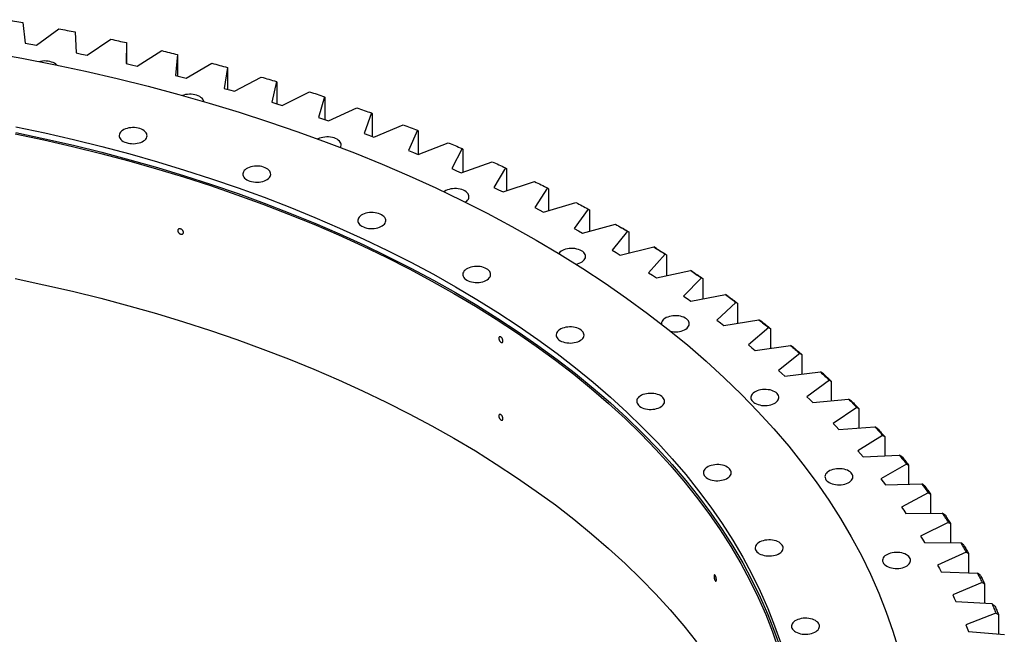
# Model space of a CAD drawing. Header units: millimetres. Extents: x 815 to 21680, y 64151 to 79763.
# Tile 18 of 18: x 14801 to 16176, y 72344 to 73203. Entities that reach past the tile are written whole.
import ezdxf

# ---------------------------------------------------------------- set-up
doc = ezdxf.new("R2010")
doc.units = ezdxf.units.MM
doc.header["$LTSCALE"] = 100

msp = doc.modelspace()

# ---------------------------------------------------------------- linework, layer by layer
at = {"color": 7, "linetype": 'Continuous', "lineweight": 25}
for p, q in [((14805, 73199.1), (14808.3, 73169.9)), ((14823.9, 73167.1), (14855.4, 73190.1)), ((14877.9, 73185.8), (14879.3, 73156.5)), ((14894.8, 73153.3), (14927.7, 73175.6)), ((14808.3, 73169.9), (14816.1, 73168.5)), ((14816.1, 73168.5), (14823.9, 73167.1)), ((14950, 73170.8), (14949.4, 73141.5)), ((14950, 73170.8), (14950, 73170)), ((14950, 73170), (14950, 73141.4)), ((14879.3, 73156.5), (14887, 73154.9)), ((14887, 73154.9), (14894.8, 73153.3)), ((14964.6, 73138), (14999, 73159.6)), ((15020.9, 73154.2), (15018.4, 73125)), ((15020.9, 73154.2), (15021.1, 73153.4)), ((15021.1, 73153.4), (15021.1, 73124.3)), ((14949.4, 73141.5), (14957, 73139.8)), ((14957, 73139.8), (14964.6, 73138)), ((15033.3, 73121.2), (15069.2, 73141.9)), ((15090.7, 73136.1), (15086.2, 73106.9)), ((15090.7, 73136.1), (15091.1, 73135.3)), ((15091.1, 73135.3), (15091.1, 73105.5)), ((15018.4, 73125), (15025.9, 73123.1)), ((15025.9, 73123.1), (15033.3, 73121.2)), ((15100.9, 73102.8), (15138.1, 73122.7)), ((15086.2, 73106.9), (15093.6, 73104.9)), ((15159.2, 73116.4), (15152.8, 73087.4)), ((15159.2, 73116.4), (15159.8, 73115.6)), ((15159.8, 73115.6), (15159.8, 73085.2)), ((15093.6, 73104.9), (15100.9, 73102.8)), ((15167.2, 73082.9), (15205.7, 73102)), ((15226.4, 73095.2), (15218, 73066.3)), ((15226.4, 73095.2), (15227.1, 73094.4)), ((15227.1, 73094.4), (15227.1, 73063.2)), ((15152.8, 73087.4), (15160, 73085.1)), ((15160, 73085.1), (15167.2, 73082.9)), ((15232.1, 73061.5), (15271.8, 73079.7)), ((15218, 73066.3), (15225, 73063.9)), ((15225, 73063.9), (15232.1, 73061.5)), ((15292.1, 73072.5), (15281.7, 73043.8)), ((15292.1, 73072.5), (15292.9, 73071.7)), ((15292.9, 73071.7), (15292.9, 73039.7)), ((15295.5, 73038.7), (15336.4, 73056)), ((15281.7, 73043.8), (15288.6, 73041.3)), ((15288.6, 73041.3), (15295.5, 73038.7)), ((15356.2, 73048.4), (15343.9, 73019.9)), ((15356.2, 73048.4), (15357.2, 73047.5)), ((15357.2, 73047.5), (15357.2, 73014.6)), ((15357.3, 73014.5), (15399.4, 73030.9)), ((15418.6, 73022.8), (15404.4, 72994.7)), ((15418.6, 73022.8), (15419.8, 73021.9)), ((15343.9, 73019.9), (15350.6, 73017.2)), ((15350.6, 73017.2), (15357.3, 73014.5)), ((15419.8, 73021.9), (15419.8, 72989.8)), ((15417.5, 72989), (15460.6, 73004.4)), ((15479.3, 72995.9), (15463.2, 72968.1)), ((15479.3, 72995.9), (15480.6, 72994.9)), ((15480.6, 72994.9), (15480.6, 72963.6)), ((15404.4, 72994.7), (15411, 72991.8)), ((15411, 72991.8), (15417.5, 72989)), ((15463.2, 72968.1), (15469.6, 72965.1)), ((15475.9, 72962.1), (15520, 72976.5)), ((15538.1, 72967.6), (15520.2, 72940.2)), ((15538.1, 72967.6), (15539.6, 72966.6)), ((15469.6, 72965.1), (15475.9, 72962.1)), ((15539.6, 72966.6), (15539.6, 72936)), ((15520.2, 72940.2), (15526.3, 72937)), ((15532.4, 72933.9), (15577.5, 72947.3)), ((15526.3, 72937), (15532.4, 72933.9)), ((15595, 72938), (15575.2, 72911)), ((15595, 72938), (15596.6, 72937)), ((15596.6, 72937), (15596.6, 72907.1)), ((15587, 72904.5), (15633, 72916.9)), ((15575.2, 72911), (15581.1, 72907.8)), ((15581.1, 72907.8), (15587, 72904.5)), ((15649.8, 72907.2), (15628.3, 72880.7)), ((15644.5, 72910.3), (15641.6, 72911.9)), ((15649.8, 72907.2), (15651.6, 72906.2)), ((15651.6, 72906.2), (15651.6, 72876.8)), ((15639.6, 72873.9), (15686.4, 72885.2)), ((15690.3, 72882.9), (15686.4, 72885.2)), ((15628.3, 72880.7), (15634, 72877.3)), ((15634, 72877.3), (15639.6, 72873.9)), ((15702.5, 72875.2), (15679.2, 72849.1)), ((15702.5, 72875.2), (15704.5, 72874.1)), ((15704.5, 72874.1), (15704.5, 72845.2)), ((15679.2, 72849.1), (15684.7, 72845.6)), ((15684.7, 72845.6), (15690.1, 72842.1)), ((15690.1, 72842.1), (15737.6, 72852.4)), ((15741.6, 72850), (15737.6, 72852.4)), ((15753.1, 72842), (15728, 72816.5)), ((15753.1, 72842), (15755.2, 72840.9)), ((15755.2, 72840.9), (15755.2, 72812.4)), ((15728, 72816.5), (15733.3, 72812.9)), ((15738.4, 72809.2), (15786.6, 72818.5)), ((15790.6, 72816), (15786.6, 72818.5)), ((15733.3, 72812.9), (15738.4, 72809.2)), ((15801.3, 72807.7), (15774.6, 72782.8)), ((15801.3, 72807.7), (15803.6, 72806.5)), ((15803.6, 72806.5), (15803.6, 72778.5)), ((15774.6, 72782.8), (15779.6, 72779)), ((15779.6, 72779), (15784.5, 72775.3)), ((15784.5, 72775.3), (15833.3, 72783.4)), ((15837.4, 72780.9), (15833.3, 72783.4)), ((15847.3, 72772.4), (15818.9, 72748.1)), ((15847.3, 72772.4), (15849.7, 72771.1)), ((15849.7, 72771.1), (15849.7, 72743.4)), ((15818.9, 72748.1), (15823.6, 72744.2)), ((15828.3, 72740.3), (15877.5, 72747.4)), ((15881.7, 72744.7), (15877.5, 72747.4)), ((15823.6, 72744.2), (15828.3, 72740.3)), ((15890.8, 72736), (15860.8, 72712.4)), ((15890.8, 72736), (15893.3, 72734.7)), ((15893.3, 72734.7), (15893.3, 72707.3)), ((15860.8, 72712.4), (15865.3, 72708.4)), ((15865.3, 72708.4), (15869.7, 72704.4)), ((15869.7, 72704.4), (15919.4, 72710.4)), ((15923.5, 72707.6), (15919.4, 72710.4)), ((15931.8, 72698.7), (15900.3, 72675.8)), ((15931.8, 72698.7), (15934.5, 72697.4)), ((15934.5, 72697.4), (15934.5, 72670.1)), ((15900.3, 72675.8), (15904.5, 72671.7)), ((15904.5, 72671.7), (15908.6, 72667.6)), ((15908.6, 72667.6), (15958.7, 72672.5)), ((15962.9, 72669.6), (15958.7, 72672.5)), ((15970.4, 72660.5), (15937.3, 72638.3)), ((15970.4, 72660.5), (15973.1, 72659.1)), ((15973.1, 72659.1), (15973.1, 72632.1)), ((15937.3, 72638.3), (15941.2, 72634.1)), ((15941.2, 72634.1), (15945.1, 72630)), ((15945.1, 72630), (15995.4, 72633.7)), ((15999.6, 72630.8), (15995.4, 72633.7)), ((16006.3, 72621.5), (15971.7, 72600)), ((16006.3, 72621.5), (16009.2, 72620)), ((16009.2, 72620), (16009.2, 72593.1)), ((15971.7, 72600), (15975.4, 72595.8)), ((15975.4, 72595.8), (15978.9, 72591.6)), ((15978.9, 72591.6), (16029.5, 72594.2)), ((16033.8, 72591.1), (16029.5, 72594.2)), ((16039.6, 72581.7), (16003.6, 72561)), ((16039.6, 72581.7), (16042.6, 72580.2)), ((16042.6, 72580.2), (16042.6, 72553.3)), ((16003.6, 72561), (16006.9, 72556.7)), ((16006.9, 72556.7), (16010.2, 72552.4)), ((16010.2, 72552.4), (16060.9, 72553.9)), ((16070.1, 72541.2), (16032.8, 72521.3)), ((16065.2, 72550.7), (16060.9, 72553.9)), ((16070.1, 72541.2), (16073.3, 72539.6)), ((16073.3, 72539.6), (16073.3, 72512.8)), ((16032.8, 72521.3), (16035.9, 72517)), ((16035.9, 72517), (16038.9, 72512.6)), ((16038.9, 72512.6), (16089.6, 72512.9)), ((16098, 72500), (16059.3, 72481)), ((16093.9, 72509.7), (16089.6, 72512.9)), ((16098, 72500), (16101.2, 72498.4)), ((16101.2, 72498.4), (16101.2, 72471.5)), ((16059.3, 72481), (16062.1, 72476.6)), ((16062.1, 72476.6), (16064.8, 72472.1)), ((16064.8, 72472.1), (16115.5, 72471.3)), ((16119.8, 72468), (16115.5, 72471.3)), ((16123, 72458.3), (16083.1, 72440.2)), ((16123, 72458.3), (16126.4, 72456.5)), ((16126.4, 72456.5), (16126.4, 72429.7)), ((16083.1, 72440.2), (16085.6, 72435.6)), ((16085.6, 72435.6), (16088, 72431.1)), ((16088, 72431.1), (16138.6, 72429.2)), ((16142.9, 72425.8), (16138.6, 72429.2)), ((16145.2, 72416), (16104.2, 72398.8)), ((16145.2, 72416), (16148.7, 72414.2)), ((16148.7, 72414.2), (16148.7, 72387.2)), ((16104.2, 72398.8), (16106.3, 72394.2)), ((16106.3, 72394.2), (16108.4, 72389.7)), ((16108.4, 72389.7), (16158.9, 72386.6)), ((16163.1, 72383.1), (16158.9, 72386.6)), ((16164.6, 72373.3), (16122.4, 72357)), ((16164.6, 72373.3), (16168.1, 72371.4)), ((16168.1, 72371.4), (16168.1, 72344.2)), ((16122.4, 72357), (16124.2, 72352.4)), ((16124.2, 72352.4), (16126, 72347.7)), ((16126, 72347.7), (16176.3, 72343.5))]:
    msp.add_line(p, q, dxfattribs=at)
at = {"color": 7, "linetype": 'Continuous', "lineweight": 25, "flags": 128}
for points in [[(14782.1, 73202.9), (14785, 73202.4), (14787.8, 73202), (14790.7, 73201.5), (14793.5, 73201), (14796.4, 73200.5), (14799.3, 73200.1), (14802.1, 73199.6), (14805, 73199.1)], [(14855.4, 73190.1), (14858.2, 73189.6), (14861, 73189), (14863.8, 73188.5), (14866.7, 73187.9), (14869.5, 73187.4), (14872.3, 73186.9), (14875.1, 73186.3), (14877.9, 73185.8)], [(14927.7, 73175.6), (14930.5, 73175), (14933.3, 73174.4), (14936.1, 73173.8), (14938.8, 73173.2), (14941.6, 73172.6), (14944.4, 73172), (14947.2, 73171.4), (14950, 73170.8)], [(14758.5, 73157), (14803.6, 73148.9), (14848.4, 73140.1), (14892.7, 73130.7), (14936.6, 73120.6), (14980, 73109.8), (15022.9, 73098.4), (15065.3, 73086.3), (15107.1, 73073.6), (15148.4, 73060.3), (15189, 73046.3), (15228.9, 73031.8), (15268.2, 73016.6), (15306.8, 73000.9), (15344.7, 72984.6), (15381.8, 72967.7), (15418.1, 72950.2), (15453.7, 72932.2), (15488.4, 72913.7), (15522.2, 72894.7)], [(14999, 73159.6), (15001.7, 73158.9), (15004.5, 73158.2), (15007.2, 73157.6), (15010, 73156.9), (15012.7, 73156.3), (15015.4, 73155.6), (15018.2, 73154.9), (15020.9, 73154.2)], [(14852.9, 73139.2), (14852.6, 73139.4), (14851.2, 73140.7), (14849.4, 73141.9), (14847.4, 73142.9), (14845.2, 73143.7), (14842.8, 73144.4), (14840.3, 73144.8), (14837.6, 73145.1), (14835, 73145.2), (14832.3, 73145), (14829.7, 73144.6), (14827.9, 73144.2)], [(15069.2, 73141.9), (15071.9, 73141.2), (15074.6, 73140.5), (15077.3, 73139.8), (15080, 73139), (15082.6, 73138.3), (15085.3, 73137.6), (15088, 73136.8), (15090.7, 73136.1)], [(15138.1, 73122.7), (15140.7, 73121.9), (15143.4, 73121.1), (15146, 73120.4), (15148.7, 73119.6), (15151.3, 73118.8), (15154, 73118), (15156.6, 73117.2), (15159.2, 73116.4)], [(15057.7, 73088.5), (15057.7, 73088.6), (15057.2, 73090.1), (15056.4, 73091.6), (15055.3, 73093), (15053.8, 73094.2), (15052.1, 73095.4), (15050.1, 73096.4), (15047.8, 73097.3), (15045.4, 73097.9), (15042.9, 73098.4), (15040.3, 73098.6), (15037.6, 73098.7), (15035, 73098.5), (15032.4, 73098.2), (15029.9, 73097.6), (15028, 73097)], [(15205.7, 73102), (15208.3, 73101.1), (15210.9, 73100.3), (15213.5, 73099.5), (15216.1, 73098.6), (15218.6, 73097.8), (15221.2, 73096.9), (15223.8, 73096.1), (15226.4, 73095.2)], [(15271.8, 73079.7), (15274.4, 73078.8), (15276.9, 73077.9), (15279.4, 73077), (15282, 73076.1), (15284.5, 73075.2), (15287, 73074.3), (15289.5, 73073.4), (15292.1, 73072.5)], [(14795.2, 73053.3), (14835.6, 73044.7), (14875.6, 73035.5), (14915.2, 73025.7), (14954.3, 73015.3), (14992.9, 73004.3), (15031, 72992.7), (15068.6, 72980.5), (15105.6, 72967.8), (15142.1, 72954.6), (15177.9, 72940.7), (15213.1, 72926.4), (15247.6, 72911.5), (15281.4, 72896.1), (15314.5, 72880.2), (15346.9, 72863.8), (15378.6, 72846.9), (15409.4, 72829.6)], [(14945.3, 73032.8), (14947.3, 73031.8), (14949.5, 73031), (14951.9, 73030.3), (14954.4, 73029.8), (14957, 73029.6), (14959.7, 73029.5), (14962.4, 73029.7), (14964.9, 73030.1), (14967.4, 73030.6), (14969.7, 73031.4), (14971.9, 73032.3), (14973.7, 73033.4), (14975.3, 73034.6), (14976.7, 73035.9), (14977.6, 73037.4), (14978.3, 73038.9), (14978.5, 73040.4), (14978.4, 73041.9), (14978, 73043.4), (14977.2, 73044.9), (14976, 73046.3), (14974.6, 73047.6), (14972.8, 73048.7), (14970.8, 73049.8), (14968.6, 73050.6), (14966.2, 73051.3), (14963.7, 73051.7), (14961, 73052), (14958.4, 73052), (14955.7, 73051.9), (14953.1, 73051.5), (14950.7, 73050.9), (14948.3, 73050.2), (14946.2, 73049.3), (14944.3, 73048.2), (14942.7, 73047), (14941.4, 73045.6), (14940.5, 73044.2), (14939.8, 73042.7), (14939.6, 73041.2), (14939.6, 73039.6), (14940.1, 73038.1), (14940.9, 73036.7), (14942, 73035.3), (14943.5, 73034), (14945.3, 73032.8)], [(15336.4, 73056), (15338.9, 73055.1), (15341.4, 73054.1), (15343.9, 73053.2), (15346.3, 73052.2), (15348.8, 73051.3), (15351.2, 73050.3), (15353.7, 73049.3), (15356.2, 73048.4)], [(14794.2, 73043.5), (14834.5, 73034.9), (14874.4, 73025.7), (14913.9, 73015.9), (14953, 73005.5), (14991.6, 72994.6), (15029.6, 72983), (15067.1, 72970.9), (15104.1, 72958.2), (15140.4, 72944.9), (15176.2, 72931.1), (15211.3, 72916.8), (15245.8, 72902), (15279.5, 72886.6), (15312.6, 72870.7), (15344.9, 72854.4), (15376.5, 72837.5), (15407.3, 72820.2)], [(14795.2, 73045.2), (14835.6, 73036.5), (14875.6, 73027.3), (14915.2, 73017.5), (14954.3, 73007.1), (14992.9, 72996.1), (15031, 72984.5), (15068.6, 72972.4), (15105.6, 72959.7), (15142.1, 72946.4), (15177.9, 72932.6), (15213.1, 72918.2), (15247.6, 72903.3), (15281.4, 72887.9), (15314.5, 72872), (15346.9, 72855.6), (15378.6, 72838.8), (15409.4, 72821.4)], [(15248.8, 73024.2), (15248.8, 73024.3), (15249.4, 73025.8), (15249.7, 73027.3), (15249.6, 73028.9), (15249.1, 73030.4), (15248.3, 73031.8), (15247.2, 73033.2), (15245.7, 73034.5), (15244, 73035.7), (15242, 73036.7), (15239.8, 73037.5), (15237.4, 73038.2), (15234.8, 73038.6), (15232.2, 73038.9), (15229.5, 73039), (15226.9, 73038.8), (15224.3, 73038.4), (15221.8, 73037.9), (15219.5, 73037.1), (15217.4, 73036.2), (15217.3, 73036.1)], [(15399.4, 73030.9), (15401.8, 73029.9), (15404.2, 73028.9), (15406.6, 73027.9), (15409, 73026.9), (15411.4, 73025.9), (15413.8, 73024.9), (15416.2, 73023.8), (15418.6, 73022.8)], [(15118, 72979.1), (15120, 72978), (15122.2, 72977.2), (15124.6, 72976.5), (15127.2, 72976.1), (15129.8, 72975.8), (15132.4, 72975.8), (15135.1, 72975.9), (15137.7, 72976.3), (15140.1, 72976.8), (15142.5, 72977.6), (15144.6, 72978.5), (15146.5, 72979.6), (15148.1, 72980.8), (15149.4, 72982.2), (15150.4, 72983.6), (15151, 72985.1), (15151.3, 72986.6), (15151.2, 72988.2), (15150.7, 72989.7), (15149.9, 72991.1), (15148.8, 72992.5), (15147.3, 72993.8), (15145.6, 72995), (15143.6, 72996), (15141.3, 72996.8), (15138.9, 72997.5), (15136.4, 72998), (15133.8, 72998.2), (15131.1, 72998.3), (15128.5, 72998.1), (15125.9, 72997.7), (15123.4, 72997.2), (15121.1, 72996.4), (15119, 72995.5), (15117.1, 72994.4), (15115.5, 72993.2), (15114.2, 72991.9), (15113.2, 72990.4), (15112.6, 72988.9), (15112.3, 72987.4), (15112.4, 72985.9), (15112.8, 72984.4), (15113.6, 72982.9), (15114.8, 72981.5), (15116.2, 72980.2), (15118, 72979.1)], [(15460.6, 73004.4), (15463, 73003.3), (15465.3, 73002.3), (15467.6, 73001.2), (15470, 73000.2), (15472.3, 72999.1), (15474.6, 72998), (15476.9, 72996.9), (15479.3, 72995.9)], [(15520, 72976.5), (15522.3, 72975.4), (15524.6, 72974.3), (15526.8, 72973.2), (15529.1, 72972.1), (15531.3, 72971), (15533.6, 72969.8), (15535.8, 72968.7), (15538.1, 72967.6)], [(15423, 72947.8), (15423.5, 72948.1), (15425.1, 72949.3), (15426.4, 72950.7), (15427.4, 72952.1), (15428, 72953.6), (15428.3, 72955.1), (15428.2, 72956.7), (15427.8, 72958.2), (15427, 72959.6), (15425.8, 72961), (15424.4, 72962.3), (15422.6, 72963.5), (15420.6, 72964.5), (15418.4, 72965.3), (15416, 72966), (15413.4, 72966.4), (15410.8, 72966.7), (15408.1, 72966.8), (15405.5, 72966.6), (15402.9, 72966.2), (15400.4, 72965.7), (15398.1, 72964.9), (15396, 72964), (15394.1, 72962.9), (15393.2, 72962.3)], [(15577.5, 72947.3), (15579.7, 72946.2), (15581.9, 72945), (15584.1, 72943.9), (15586.3, 72942.7), (15588.4, 72941.5), (15590.6, 72940.4), (15592.8, 72939.2), (15595, 72938)], [(15278.7, 72914.1), (15280.7, 72913.1), (15283, 72912.2), (15285.4, 72911.6), (15287.9, 72911.1), (15290.5, 72910.8), (15293.2, 72910.8), (15295.8, 72910.9), (15298.4, 72911.3), (15300.9, 72911.9), (15303.2, 72912.6), (15305.3, 72913.6), (15307.2, 72914.6), (15308.8, 72915.9), (15310.1, 72917.2), (15311.1, 72918.6), (15311.7, 72920.1), (15312, 72921.7), (15311.9, 72923.2), (15311.5, 72924.7), (15310.7, 72926.2), (15309.5, 72927.6), (15308.1, 72928.8), (15306.3, 72930), (15304.3, 72931), (15302.1, 72931.8), (15299.7, 72932.5), (15297.1, 72933), (15294.5, 72933.2), (15291.9, 72933.3), (15289.2, 72933.1), (15286.6, 72932.8), (15284.1, 72932.2), (15281.8, 72931.5), (15279.7, 72930.5), (15277.8, 72929.4), (15276.2, 72928.2), (15274.9, 72926.9), (15273.9, 72925.4), (15273.3, 72924), (15273, 72922.4), (15273.1, 72920.9), (15273.6, 72919.4), (15274.4, 72917.9), (15275.5, 72916.5), (15277, 72915.2), (15278.7, 72914.1)], [(15633, 72916.9), (15635.1, 72915.7), (15637.2, 72914.5), (15639.3, 72913.3), (15641.4, 72912.1), (15643.5, 72910.9), (15645.6, 72909.6), (15647.7, 72908.4), (15649.8, 72907.2)], [(15644.5, 72910.3), (15646.1, 72909.4), (15647.9, 72908.3), (15649.8, 72907.2), (15651.6, 72906.2)], [(15522.2, 72894.7), (15555.2, 72875.1), (15587.2, 72855.1), (15618.4, 72834.6), (15648.6, 72813.6), (15677.9, 72792.2), (15706.1, 72770.4), (15733.4, 72748.1), (15759.7, 72725.4), (15784.9, 72702.3), (15809, 72678.9), (15832.1, 72655.1), (15854.1, 72630.9), (15875, 72606.5), (15894.8, 72581.7), (15913.5, 72556.6), (15931, 72531.3), (15947.3, 72505.7), (15962.5, 72479.9), (15976.5, 72453.8), (15989.4, 72427.6), (16001, 72401.1), (16011.4, 72374.5), (16020.6, 72347.8), (16028.7, 72320.9)], [(15686.4, 72885.2), (15688.4, 72884), (15690.4, 72882.7), (15692.5, 72881.5), (15694.5, 72880.2), (15696.5, 72879), (15698.5, 72877.7), (15700.5, 72876.4), (15702.5, 72875.2)], [(15577.8, 72861.1), (15580.1, 72861.7), (15582.4, 72862.4), (15584.5, 72863.3), (15586.4, 72864.4), (15588, 72865.6), (15589.3, 72867), (15590.3, 72868.4), (15590.9, 72869.9), (15591.2, 72871.4), (15591.1, 72873), (15590.6, 72874.5), (15589.8, 72876), (15588.7, 72877.3), (15587.2, 72878.6), (15585.5, 72879.8), (15583.5, 72880.8), (15581.3, 72881.6), (15578.9, 72882.3), (15576.3, 72882.8), (15573.7, 72883), (15571, 72883.1), (15568.4, 72882.9), (15565.8, 72882.6), (15563.3, 72882), (15561, 72881.2), (15558.9, 72880.3), (15557, 72879.2), (15555.4, 72878), (15554.1, 72876.7), (15553.6, 72876.1)], [(15690.3, 72882.9), (15692.1, 72881.8), (15693.9, 72880.7), (15695.6, 72879.6), (15697.4, 72878.5), (15699.2, 72877.4), (15701, 72876.3), (15702.7, 72875.2), (15704.5, 72874.1)], [(15425.3, 72838.8), (15427.3, 72837.8), (15429.6, 72836.9), (15432, 72836.3), (15434.5, 72835.8), (15437.1, 72835.5), (15439.8, 72835.5), (15442.4, 72835.6), (15445, 72836), (15447.5, 72836.6), (15449.8, 72837.3), (15451.9, 72838.2), (15453.8, 72839.3), (15455.4, 72840.6), (15456.7, 72841.9), (15457.7, 72843.3), (15458.3, 72844.8), (15458.6, 72846.3), (15458.5, 72847.9), (15458.1, 72849.4), (15457.3, 72850.9), (15456.1, 72852.2), (15454.7, 72853.5), (15452.9, 72854.7), (15450.9, 72855.7), (15448.7, 72856.5), (15446.3, 72857.2), (15443.7, 72857.7), (15441.1, 72857.9), (15438.4, 72858), (15435.8, 72857.8), (15433.2, 72857.5), (15430.7, 72856.9), (15428.4, 72856.1), (15426.3, 72855.2), (15424.4, 72854.1), (15422.8, 72852.9), (15421.5, 72851.6), (15420.5, 72850.1), (15419.9, 72848.6), (15419.6, 72847.1), (15419.7, 72845.6), (15420.2, 72844.1), (15421, 72842.6), (15422.1, 72841.2), (15423.6, 72839.9), (15425.3, 72838.8)], [(15737.6, 72852.4), (15739.6, 72851.1), (15741.5, 72849.8), (15743.4, 72848.5), (15745.4, 72847.2), (15747.3, 72845.9), (15749.2, 72844.6), (15751.1, 72843.3), (15753.1, 72842)], [(15741.6, 72850), (15743.3, 72848.9), (15745, 72847.7), (15746.7, 72846.6), (15748.4, 72845.5), (15750.1, 72844.3), (15751.8, 72843.2), (15753.5, 72842), (15755.2, 72840.9)], [(14794.2, 72841), (14834.5, 72832.4), (14874.4, 72823.2), (14913.9, 72813.4), (14953, 72803), (14991.6, 72792.1), (15029.6, 72780.5), (15067.1, 72768.4), (15104.1, 72755.7), (15140.4, 72742.4), (15176.2, 72728.6), (15211.3, 72714.3), (15245.8, 72699.5), (15279.5, 72684.1), (15312.6, 72668.2), (15344.9, 72651.9), (15376.5, 72635), (15407.3, 72617.7)], [(15407.3, 72820.2), (15437.3, 72802.4), (15466.5, 72784.2), (15494.8, 72765.5), (15522.3, 72746.4), (15549, 72726.9), (15574.7, 72707.1), (15599.5, 72686.8), (15623.4, 72666.1), (15646.3, 72645.1), (15668.3, 72623.8), (15689.3, 72602.2), (15709.4, 72580.2), (15728.4, 72557.9), (15746.4, 72535.4), (15763.3, 72512.6), (15779.3, 72489.5), (15794.2, 72466.2), (15808, 72442.7), (15820.7, 72419), (15832.4, 72395.1), (15843, 72371.1), (15852.5, 72346.9), (15860.9, 72322.5)], [(15409.4, 72829.6), (15439.5, 72811.8), (15468.7, 72793.5), (15497.1, 72774.8), (15524.7, 72755.7), (15551.3, 72736.2), (15577.1, 72716.2), (15602, 72695.9), (15625.9, 72675.2), (15648.9, 72654.2), (15670.9, 72632.8), (15692, 72611.1), (15712, 72589.1), (15731.1, 72566.8), (15749.1, 72544.3), (15766.1, 72521.4), (15782.1, 72498.3), (15797, 72475), (15810.8, 72451.4), (15823.6, 72427.7), (15835.3, 72403.7), (15845.9, 72379.6), (15855.4, 72355.4), (15863.8, 72331)], [(15409.4, 72821.4), (15439.5, 72803.6), (15468.7, 72785.3), (15497.1, 72766.6), (15524.7, 72747.5), (15551.3, 72728), (15577.1, 72708.1), (15602, 72687.8), (15625.9, 72667.1), (15648.9, 72646.1), (15670.9, 72624.7), (15692, 72603), (15712, 72581), (15731.1, 72558.7), (15749.1, 72536.1), (15766.1, 72513.2), (15782.1, 72490.1), (15797, 72466.8), (15810.8, 72443.3), (15823.6, 72419.5), (15835.3, 72395.6), (15845.9, 72371.5), (15855.4, 72347.2), (15863.8, 72322.8)], [(15786.6, 72818.5), (15788.5, 72817.1), (15790.3, 72815.8), (15792.2, 72814.4), (15794, 72813.1), (15795.8, 72811.7), (15797.7, 72810.4), (15799.5, 72809.1), (15801.3, 72807.7)], [(15790.6, 72816), (15792.3, 72814.8), (15793.9, 72813.6), (15795.5, 72812.4), (15797.1, 72811.3), (15798.7, 72810.1), (15800.4, 72808.9), (15802, 72807.7), (15803.6, 72806.5)], [(15710.1, 72767.2), (15712, 72766.9), (15714.7, 72766.6), (15717.3, 72766.5), (15720, 72766.7), (15722.6, 72767.1), (15725, 72767.6), (15727.3, 72768.4), (15729.5, 72769.3), (15731.3, 72770.4), (15733, 72771.6), (15734.3, 72773), (15735.2, 72774.4), (15735.9, 72775.9), (15736.1, 72777.4), (15736, 72778.9), (15735.6, 72780.5), (15734.8, 72781.9), (15733.6, 72783.3), (15732.2, 72784.6), (15730.4, 72785.8), (15728.4, 72786.8), (15726.2, 72787.6), (15723.8, 72788.3), (15721.3, 72788.7), (15718.6, 72789), (15716, 72789), (15713.3, 72788.9), (15710.8, 72788.5), (15708.3, 72788), (15706, 72787.2), (15703.8, 72786.3), (15702, 72785.2), (15700.3, 72784), (15699, 72782.6), (15698.1, 72781.2), (15697.4, 72779.7), (15697.2, 72778.2), (15697.2, 72777.4)], [(15833.3, 72783.4), (15835, 72782.1), (15836.8, 72780.7), (15838.5, 72779.3), (15840.3, 72777.9), (15842, 72776.5), (15843.8, 72775.1), (15845.5, 72773.7), (15847.3, 72772.4)], [(15837.4, 72780.9), (15838.9, 72779.6), (15840.4, 72778.4), (15842, 72777.2), (15843.5, 72776), (15845.1, 72774.8), (15846.6, 72773.6), (15848.1, 72772.3), (15849.7, 72771.1)], [(15555.8, 72754.1), (15557.8, 72753.1), (15560, 72752.3), (15562.4, 72751.6), (15565, 72751.2), (15567.6, 72750.9), (15570.2, 72750.8), (15572.9, 72751), (15575.5, 72751.4), (15577.9, 72751.9), (15580.3, 72752.7), (15582.4, 72753.6), (15584.3, 72754.7), (15585.9, 72755.9), (15587.2, 72757.3), (15588.2, 72758.7), (15588.8, 72760.2), (15589.1, 72761.7), (15589, 72763.2), (15588.5, 72764.8), (15587.7, 72766.2), (15586.6, 72767.6), (15585.1, 72768.9), (15583.4, 72770.1), (15581.4, 72771.1), (15579.1, 72771.9), (15576.7, 72772.6), (15574.2, 72773), (15571.6, 72773.3), (15568.9, 72773.3), (15566.3, 72773.2), (15563.7, 72772.8), (15561.2, 72772.3), (15558.9, 72771.5), (15556.8, 72770.6), (15554.9, 72769.5), (15553.3, 72768.3), (15552, 72766.9), (15551, 72765.5), (15550.4, 72764), (15550.1, 72762.5), (15550.2, 72760.9), (15550.6, 72759.4), (15551.4, 72758), (15552.6, 72756.6), (15554, 72755.3), (15555.8, 72754.1)], [(15877.5, 72747.4), (15879.2, 72746), (15880.9, 72744.6), (15882.5, 72743.1), (15884.2, 72741.7), (15885.9, 72740.3), (15887.5, 72738.9), (15889.2, 72737.4), (15890.8, 72736)], [(15881.7, 72744.7), (15883.1, 72743.5), (15884.6, 72742.2), (15886.1, 72741), (15887.5, 72739.7), (15889, 72738.5), (15890.4, 72737.2), (15891.9, 72736), (15893.3, 72734.7)], [(15919.4, 72710.4), (15920.9, 72708.9), (15922.5, 72707.5), (15924.1, 72706), (15925.6, 72704.6), (15927.2, 72703.1), (15928.7, 72701.6), (15930.3, 72700.2), (15931.8, 72698.7)], [(15923.5, 72707.6), (15924.9, 72706.3), (15926.3, 72705.1), (15927.7, 72703.8), (15929, 72702.5), (15930.4, 72701.2), (15931.8, 72699.9), (15933.1, 72698.7), (15934.5, 72697.4)], [(15668.3, 72661.3), (15670.3, 72660.3), (15672.6, 72659.5), (15675, 72658.8), (15677.5, 72658.4), (15680.1, 72658.1), (15682.8, 72658), (15685.4, 72658.2), (15688, 72658.6), (15690.5, 72659.1), (15692.8, 72659.9), (15694.9, 72660.8), (15696.8, 72661.9), (15698.4, 72663.1), (15699.7, 72664.5), (15700.7, 72665.9), (15701.3, 72667.4), (15701.6, 72668.9), (15701.5, 72670.5), (15701.1, 72672), (15700.3, 72673.4), (15699.1, 72674.8), (15697.7, 72676.1), (15695.9, 72677.3), (15693.9, 72678.3), (15691.7, 72679.1), (15689.3, 72679.8), (15686.7, 72680.2), (15684.1, 72680.5), (15681.5, 72680.5), (15678.8, 72680.4), (15676.2, 72680), (15673.8, 72679.5), (15671.4, 72678.7), (15669.3, 72677.8), (15667.4, 72676.7), (15665.8, 72675.5), (15664.5, 72674.1), (15663.5, 72672.7), (15662.9, 72671.2), (15662.6, 72669.7), (15662.7, 72668.1), (15663.2, 72666.6), (15664, 72665.2), (15665.1, 72663.8), (15666.6, 72662.5), (15668.3, 72661.3)], [(15827.9, 72666.7), (15829.9, 72665.7), (15832.2, 72664.9), (15834.6, 72664.2), (15837.1, 72663.7), (15839.7, 72663.5), (15842.4, 72663.4), (15845, 72663.6), (15847.6, 72664), (15850.1, 72664.5), (15852.4, 72665.3), (15854.5, 72666.2), (15856.4, 72667.3), (15858, 72668.5), (15859.3, 72669.8), (15860.3, 72671.3), (15860.9, 72672.8), (15861.2, 72674.3), (15861.1, 72675.8), (15860.7, 72677.3), (15859.9, 72678.8), (15858.7, 72680.2), (15857.3, 72681.5), (15855.5, 72682.6), (15853.5, 72683.7), (15851.3, 72684.5), (15848.9, 72685.2), (15846.3, 72685.6), (15843.7, 72685.9), (15841.1, 72685.9), (15838.4, 72685.8), (15835.8, 72685.4), (15833.3, 72684.8), (15831, 72684.1), (15828.9, 72683.2), (15827, 72682.1), (15825.4, 72680.9), (15824.1, 72679.5), (15823.1, 72678.1), (15822.5, 72676.6), (15822.2, 72675.1), (15822.3, 72673.5), (15822.8, 72672), (15823.6, 72670.6), (15824.7, 72669.2), (15826.2, 72667.9), (15827.9, 72666.7)], [(15958.7, 72672.5), (15960.1, 72671), (15961.6, 72669.5), (15963.1, 72668), (15964.5, 72666.5), (15966, 72665), (15967.5, 72663.5), (15968.9, 72662), (15970.4, 72660.5)], [(15962.9, 72669.6), (15964.2, 72668.3), (15965.5, 72667), (15966.7, 72665.7), (15968, 72664.4), (15969.3, 72663.1), (15970.6, 72661.8), (15971.9, 72660.4), (15973.1, 72659.1)], [(15995.4, 72633.7), (15996.8, 72632.2), (15998.1, 72630.7), (15999.5, 72629.1), (16000.9, 72627.6), (16002.2, 72626.1), (16003.6, 72624.6), (16004.9, 72623), (16006.3, 72621.5)], [(15999.6, 72630.8), (16000.8, 72629.4), (16002, 72628.1), (16003.2, 72626.7), (16004.4, 72625.4), (16005.6, 72624.1), (16006.8, 72622.7), (16008, 72621.4), (16009.2, 72620)], [(15407.3, 72617.7), (15437.3, 72599.9), (15466.5, 72581.7), (15494.8, 72563), (15522.3, 72543.9), (15549, 72524.4), (15574.7, 72504.5), (15599.5, 72484.3), (15623.4, 72463.6), (15646.3, 72442.6), (15668.3, 72421.3), (15689.3, 72399.7), (15709.4, 72377.7), (15728.4, 72355.4), (15746.4, 72332.9)], [(16029.5, 72594.2), (16030.8, 72592.6), (16032, 72591), (16033.3, 72589.5), (16034.6, 72587.9), (16035.8, 72586.4), (16037.1, 72584.8), (16038.3, 72583.3), (16039.6, 72581.7)], [(16033.8, 72591.1), (16034.9, 72589.7), (16036, 72588.4), (16037.1, 72587), (16038.2, 72585.7), (16039.3, 72584.3), (16040.4, 72582.9), (16041.5, 72581.6), (16042.6, 72580.2)], [(15761.5, 72561.6), (15763.5, 72560.6), (15765.7, 72559.8), (15768.1, 72559.1), (15770.7, 72558.6), (15773.3, 72558.4), (15775.9, 72558.3), (15778.6, 72558.5), (15781.2, 72558.9), (15783.6, 72559.4), (15786, 72560.2), (15788.1, 72561.1), (15790, 72562.2), (15791.6, 72563.4), (15792.9, 72564.7), (15793.9, 72566.2), (15794.5, 72567.7), (15794.8, 72569.2), (15794.7, 72570.7), (15794.2, 72572.2), (15793.4, 72573.7), (15792.3, 72575.1), (15790.8, 72576.4), (15789.1, 72577.5), (15787, 72578.6), (15784.8, 72579.4), (15782.4, 72580.1), (15779.9, 72580.5), (15777.3, 72580.8), (15774.6, 72580.8), (15772, 72580.7), (15769.4, 72580.3), (15766.9, 72579.8), (15764.6, 72579), (15762.5, 72578.1), (15760.6, 72577), (15759, 72575.8), (15757.7, 72574.4), (15756.7, 72573), (15756.1, 72571.5), (15755.8, 72570), (15755.9, 72568.4), (15756.3, 72566.9), (15757.1, 72565.5), (15758.3, 72564.1), (15759.7, 72562.8), (15761.5, 72561.6)], [(15931.4, 72555.9), (15933.4, 72554.9), (15935.6, 72554.1), (15938, 72553.4), (15940.6, 72552.9), (15943.2, 72552.7), (15945.9, 72552.6), (15948.5, 72552.8), (15951.1, 72553.2), (15953.6, 72553.7), (15955.9, 72554.5), (15958, 72555.4), (15959.9, 72556.5), (15961.5, 72557.7), (15962.8, 72559.1), (15963.8, 72560.5), (15964.4, 72562), (15964.7, 72563.5), (15964.6, 72565), (15964.1, 72566.6), (15963.3, 72568), (15962.2, 72569.4), (15960.7, 72570.7), (15959, 72571.8), (15957, 72572.9), (15954.8, 72573.7), (15952.4, 72574.4), (15949.8, 72574.8), (15947.2, 72575.1), (15944.5, 72575.1), (15941.9, 72575), (15939.3, 72574.6), (15936.8, 72574.1), (15934.5, 72573.3), (15932.4, 72572.4), (15930.5, 72571.3), (15928.9, 72570.1), (15927.6, 72568.7), (15926.6, 72567.3), (15926, 72565.8), (15925.7, 72564.3), (15925.8, 72562.7), (15926.3, 72561.2), (15927.1, 72559.8), (15928.2, 72558.4), (15929.7, 72557.1), (15931.4, 72555.9)], [(16060.9, 72553.9), (16062.1, 72552.3), (16063.2, 72550.7), (16064.4, 72549.1), (16065.6, 72547.5), (16066.7, 72546), (16067.9, 72544.4), (16069, 72542.8), (16070.1, 72541.2)], [(16065.2, 72550.7), (16066.2, 72549.3), (16067.2, 72547.9), (16068.2, 72546.6), (16069.2, 72545.2), (16070.3, 72543.8), (16071.3, 72542.4), (16072.3, 72541), (16073.3, 72539.6)], [(16089.6, 72512.9), (16090.7, 72511.3), (16091.7, 72509.7), (16092.8, 72508.1), (16093.8, 72506.5), (16094.9, 72504.9), (16095.9, 72503.3), (16096.9, 72501.7), (16098, 72500)], [(16093.9, 72509.7), (16094.8, 72508.2), (16095.7, 72506.8), (16096.6, 72505.4), (16097.6, 72504), (16098.5, 72502.6), (16099.4, 72501.2), (16100.3, 72499.8), (16101.2, 72498.4)], [(15833.9, 72456.3), (15835.9, 72455.3), (15838.2, 72454.5), (15840.6, 72453.8), (15843.1, 72453.4), (15845.7, 72453.1), (15848.4, 72453.1), (15851, 72453.2), (15853.6, 72453.6), (15856.1, 72454.1), (15858.4, 72454.9), (15860.5, 72455.8), (15862.4, 72456.9), (15864, 72458.1), (15865.3, 72459.5), (15866.3, 72460.9), (15866.9, 72462.4), (15867.2, 72463.9), (15867.1, 72465.5), (15866.7, 72467), (15865.9, 72468.4), (15864.7, 72469.8), (15863.3, 72471.1), (15861.5, 72472.3), (15859.5, 72473.3), (15857.3, 72474.1), (15854.9, 72474.8), (15852.3, 72475.2), (15849.7, 72475.5), (15847.1, 72475.6), (15844.4, 72475.4), (15841.8, 72475), (15839.3, 72474.5), (15837, 72473.7), (15834.9, 72472.8), (15833, 72471.7), (15831.4, 72470.5), (15830.1, 72469.1), (15829.1, 72467.7), (15828.5, 72466.2), (15828.2, 72464.7), (15828.3, 72463.2), (15828.8, 72461.6), (15829.6, 72460.2), (15830.7, 72458.8), (15832.2, 72457.5), (15833.9, 72456.3)], [(16115.5, 72471.3), (16116.5, 72469.7), (16117.4, 72468.1), (16118.4, 72466.4), (16119.3, 72464.8), (16120.2, 72463.2), (16121.2, 72461.6), (16122.1, 72459.9), (16123, 72458.3)], [(16119.8, 72468), (16120.6, 72466.6), (16121.4, 72465.1), (16122.3, 72463.7), (16123.1, 72462.3), (16123.9, 72460.8), (16124.7, 72459.4), (16125.5, 72458), (16126.4, 72456.5)], [(16011.9, 72438.9), (16013.9, 72437.9), (16016.1, 72437.1), (16018.5, 72436.4), (16021.1, 72436), (16023.7, 72435.7), (16026.4, 72435.7), (16029, 72435.8), (16031.6, 72436.2), (16034.1, 72436.7), (16036.4, 72437.5), (16038.5, 72438.4), (16040.4, 72439.5), (16042, 72440.7), (16043.3, 72442.1), (16044.3, 72443.5), (16044.9, 72445), (16045.2, 72446.5), (16045.1, 72448.1), (16044.6, 72449.6), (16043.8, 72451), (16042.7, 72452.4), (16041.2, 72453.7), (16039.5, 72454.9), (16037.5, 72455.9), (16035.3, 72456.7), (16032.9, 72457.4), (16030.3, 72457.8), (16027.7, 72458.1), (16025, 72458.2), (16022.4, 72458), (16019.8, 72457.6), (16017.3, 72457.1), (16015, 72456.3), (16012.9, 72455.4), (16011, 72454.3), (16009.4, 72453.1), (16008.1, 72451.7), (16007.1, 72450.3), (16006.5, 72448.8), (16006.2, 72447.3), (16006.3, 72445.8), (16006.8, 72444.2), (16007.6, 72442.8), (16008.7, 72441.4), (16010.2, 72440.1), (16011.9, 72438.9)], [(16138.6, 72429.2), (16139.5, 72427.5), (16140.3, 72425.9), (16141.1, 72424.3), (16142, 72422.6), (16142.8, 72421), (16143.6, 72419.3), (16144.4, 72417.7), (16145.2, 72416)], [(16142.9, 72425.8), (16143.6, 72424.3), (16144.3, 72422.9), (16145.1, 72421.4), (16145.8, 72420), (16146.5, 72418.5), (16147.2, 72417.1), (16148, 72415.6), (16148.7, 72414.2)], [(16158.9, 72386.6), (16159.6, 72384.9), (16160.3, 72383.3), (16161.1, 72381.6), (16161.8, 72379.9), (16162.5, 72378.3), (16163.2, 72376.6), (16163.9, 72374.9), (16164.6, 72373.3)], [(16163.1, 72383.1), (16163.8, 72381.6), (16164.4, 72380.1), (16165, 72378.7), (16165.7, 72377.2), (16166.3, 72375.8), (16166.9, 72374.3), (16167.5, 72372.8), (16168.1, 72371.4)], [(15884.7, 72346.9), (15886.7, 72345.9), (15889, 72345.1), (15891.4, 72344.4), (15893.9, 72343.9), (15896.5, 72343.7), (15899.2, 72343.6), (15901.8, 72343.8), (15904.4, 72344.1), (15906.9, 72344.7), (15909.2, 72345.5), (15911.3, 72346.4), (15913.2, 72347.5), (15914.8, 72348.7), (15916.1, 72350), (15917.1, 72351.5), (15917.7, 72353), (15918, 72354.5), (15917.9, 72356), (15917.5, 72357.5), (15916.7, 72359), (15915.5, 72360.4), (15914, 72361.7), (15912.3, 72362.8), (15910.3, 72363.8), (15908.1, 72364.7), (15905.7, 72365.3), (15903.1, 72365.8), (15900.5, 72366.1), (15897.8, 72366.1), (15895.2, 72366), (15892.6, 72365.6), (15890.1, 72365), (15887.8, 72364.3), (15885.7, 72363.4), (15883.8, 72362.3), (15882.2, 72361), (15880.9, 72359.7), (15879.9, 72358.3), (15879.3, 72356.8), (15879, 72355.3), (15879.1, 72353.7), (15879.6, 72352.2), (15880.4, 72350.7), (15881.5, 72349.4), (15883, 72348.1), (15884.7, 72346.9)]]:
    msp.add_lwpolyline(points, dxfattribs=at)
at = {"color": 7, "linetype": 'Continuous', "lineweight": 25}
for points in [[(15029.4, 72905.5), (15029.4, 72905.3), (15029.3, 72905), (15029.2, 72904.6), (15029.2, 72904.4), (15029, 72904), (15028.8, 72903.8), (15028.6, 72903.5), (15028.4, 72903.4), (15028, 72903.2), (15027.8, 72903.1), (15027.4, 72902.9), (15027.2, 72902.9), (15026.7, 72902.9), (15026.4, 72902.9), (15025.9, 72902.9), (15025.7, 72903), (15025.1, 72903.2), (15024.9, 72903.3), (15024.4, 72903.5), (15024.1, 72903.7), (15023.7, 72904), (15023.4, 72904.2), (15023, 72904.6), (15022.8, 72904.8), (15022.4, 72905.2), (15022.3, 72905.5), (15022, 72906), (15021.8, 72906.2), (15021.6, 72906.7), (15021.6, 72907), (15021.5, 72907.5), (15021.4, 72907.7), (15021.4, 72908.2), (15021.5, 72908.4), (15021.6, 72908.9), (15021.6, 72909.1), (15021.8, 72909.5), (15022, 72909.7), (15022.3, 72910), (15022.4, 72910.1), (15022.8, 72910.3), (15023, 72910.4), (15023.4, 72910.6), (15023.6, 72910.6), (15024.1, 72910.6), (15024.4, 72910.6), (15024.9, 72910.6), (15025.1, 72910.5), (15025.7, 72910.3), (15025.9, 72910.2), (15026.4, 72910), (15026.7, 72909.8), (15027.2, 72909.5), (15027.4, 72909.3), (15027.8, 72908.9), (15028, 72908.7), (15028.4, 72908.2), (15028.5, 72908), (15028.8, 72907.5), (15029, 72907.3), (15029.2, 72906.8), (15029.2, 72906.5), (15029.3, 72906), (15029.4, 72905.8), (15029.4, 72905.5)], [(15475.8, 72753.6), (15475.8, 72753.4), (15475.8, 72753.2), (15475.8, 72752.7), (15475.7, 72752.5), (15475.5, 72752.2), (15475.5, 72752), (15475.2, 72751.8), (15475.1, 72751.7), (15474.8, 72751.5), (15474.7, 72751.5), (15474.4, 72751.4), (15474.2, 72751.4), (15473.8, 72751.5), (15473.6, 72751.5), (15473.3, 72751.7), (15473.1, 72751.8), (15472.7, 72752), (15472.5, 72752.2), (15472.1, 72752.5), (15471.9, 72752.7), (15471.5, 72753.1), (15471.4, 72753.4), (15471, 72753.8), (15470.9, 72754.1), (15470.6, 72754.6), (15470.5, 72754.9), (15470.3, 72755.4), (15470.2, 72755.7), (15470, 72756.2), (15470, 72756.5), (15469.9, 72757), (15469.9, 72757.3), (15469.9, 72757.8), (15469.9, 72758), (15470, 72758.4), (15470, 72758.6), (15470.2, 72758.9), (15470.3, 72759.1), (15470.5, 72759.4), (15470.6, 72759.5), (15470.9, 72759.6), (15471, 72759.7), (15471.4, 72759.7), (15471.5, 72759.7), (15471.9, 72759.7), (15472.1, 72759.6), (15472.5, 72759.5), (15472.7, 72759.4), (15473.1, 72759.1), (15473.3, 72759), (15473.6, 72758.6), (15473.8, 72758.4), (15474.2, 72758), (15474.4, 72757.8), (15474.7, 72757.3), (15474.8, 72757.1), (15475.1, 72756.5), (15475.2, 72756.3), (15475.5, 72755.7), (15475.5, 72755.5), (15475.7, 72754.9), (15475.8, 72754.7), (15475.8, 72754.1), (15475.8, 72753.9), (15475.8, 72753.6)], [(15475.8, 72645), (15475.8, 72644.8), (15475.8, 72644.6), (15475.8, 72644.1), (15475.7, 72643.9), (15475.5, 72643.6), (15475.5, 72643.4), (15475.2, 72643.2), (15475.1, 72643.1), (15474.8, 72642.9), (15474.7, 72642.9), (15474.4, 72642.8), (15474.2, 72642.8), (15473.8, 72642.9), (15473.6, 72642.9), (15473.3, 72643.1), (15473.1, 72643.2), (15472.7, 72643.4), (15472.5, 72643.6), (15472.1, 72643.9), (15471.9, 72644.1), (15471.5, 72644.5), (15471.4, 72644.8), (15471, 72645.2), (15470.9, 72645.5), (15470.6, 72646), (15470.5, 72646.3), (15470.3, 72646.8), (15470.2, 72647.1), (15470, 72647.6), (15470, 72647.9), (15469.9, 72648.4), (15469.9, 72648.7), (15469.9, 72649.2), (15469.9, 72649.4), (15470, 72649.8), (15470, 72650), (15470.2, 72650.3), (15470.3, 72650.5), (15470.5, 72650.8), (15470.6, 72650.9), (15470.9, 72651), (15471, 72651.1), (15471.4, 72651.1), (15471.5, 72651.1), (15471.9, 72651.1), (15472.1, 72651), (15472.5, 72650.9), (15472.7, 72650.8), (15473.1, 72650.5), (15473.3, 72650.4), (15473.6, 72650), (15473.8, 72649.8), (15474.2, 72649.4), (15474.4, 72649.2), (15474.7, 72648.7), (15474.8, 72648.5), (15475.1, 72647.9), (15475.2, 72647.7), (15475.5, 72647.1), (15475.5, 72646.9), (15475.7, 72646.3), (15475.8, 72646.1), (15475.8, 72645.5), (15475.8, 72645.3), (15475.8, 72645)], [(15774, 72419.8), (15774, 72419.6), (15774, 72419.3), (15773.9, 72418.9), (15773.9, 72418.7), (15773.8, 72418.4), (15773.8, 72418.3), (15773.6, 72418.1), (15773.6, 72418), (15773.4, 72417.9), (15773.3, 72417.8), (15773.2, 72417.8), (15773.1, 72417.9), (15772.9, 72418), (15772.8, 72418), (15772.5, 72418.3), (15772.4, 72418.4), (15772.2, 72418.7), (15772.1, 72418.9), (15771.9, 72419.3), (15771.8, 72419.5), (15771.6, 72420), (15771.5, 72420.2), (15771.3, 72420.8), (15771.2, 72421), (15771.1, 72421.6), (15771, 72421.9), (15770.9, 72422.5), (15770.8, 72422.8), (15770.7, 72423.3), (15770.7, 72423.6), (15770.7, 72424.1), (15770.7, 72424.4), (15770.7, 72424.9), (15770.7, 72425.1), (15770.7, 72425.5), (15770.7, 72425.7), (15770.8, 72426), (15770.9, 72426.2), (15771, 72426.4), (15771.1, 72426.5), (15771.2, 72426.6), (15771.3, 72426.6), (15771.5, 72426.6), (15771.6, 72426.6), (15771.8, 72426.5), (15771.9, 72426.4), (15772.1, 72426.2), (15772.2, 72426.1), (15772.4, 72425.7), (15772.5, 72425.6), (15772.8, 72425.2), (15772.9, 72424.9), (15773.1, 72424.5), (15773.2, 72424.2), (15773.3, 72423.7), (15773.4, 72423.4), (15773.6, 72422.8), (15773.6, 72422.6), (15773.8, 72422), (15773.8, 72421.7), (15773.9, 72421.1), (15773.9, 72420.8), (15774, 72420.3), (15774, 72420.1), (15774, 72419.8)]]:
    msp.add_open_spline(points, degree=3, knots=[0, 0, 0, 0, 0.03125, 0.03125, 0.0625, 0.0625, 0.09375, 0.09375, 0.125, 0.125, 0.15625, 0.15625, 0.1875, 0.1875, 0.21875, 0.21875, 0.25, 0.25, 0.28125, 0.28125, 0.3125, 0.3125, 0.34375, 0.34375, 0.375, 0.375, 0.40625, 0.40625, 0.4375, 0.4375, 0.46875, 0.46875, 0.5, 0.5, 0.53125, 0.53125, 0.5625, 0.5625, 0.59375, 0.59375, 0.625, 0.625, 0.65625, 0.65625, 0.6875, 0.6875, 0.71875, 0.71875, 0.75, 0.75, 0.78125, 0.78125, 0.8125, 0.8125, 0.84375, 0.84375, 0.875, 0.875, 0.90625, 0.90625, 0.9375, 0.9375, 0.96875, 0.96875, 1, 1, 1, 1], dxfattribs=at)

doc.saveas('drawing.dxf')
